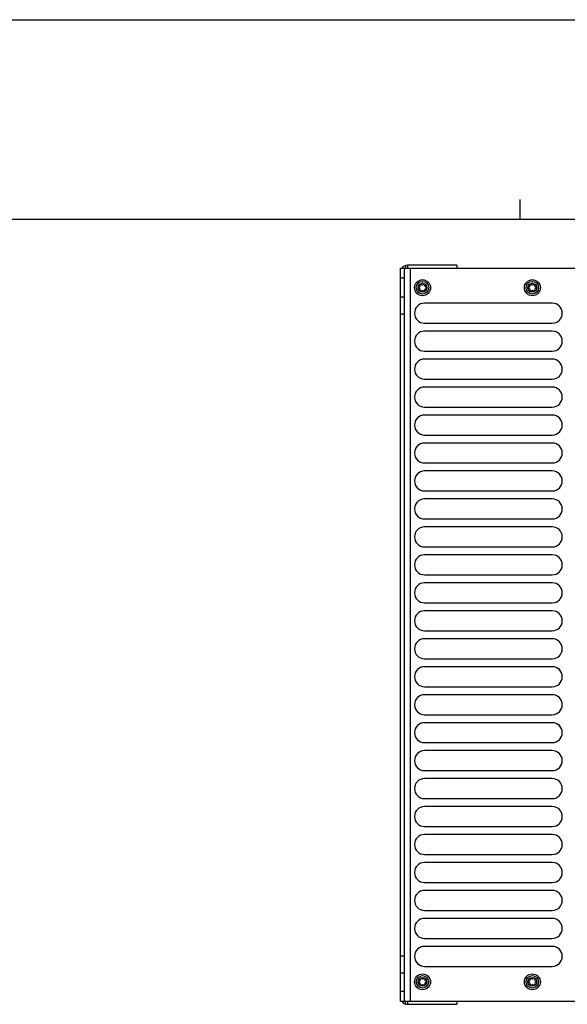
# Model space of a CAD drawing. Extents: x 0 to 594, y 0 to 420.
# Tile 38 of 126: x 160 to 215, y 321 to 420. Entities that reach past the tile are written whole.
import ezdxf

# ---------------------------------------------------------------- set-up
doc = ezdxf.new("R2010")
doc.units = 0
doc.header["$LTSCALE"] = 32.67
doc.layers.get('0').update_dxf_attribs({"linetype": 'CONTINUOUS'})

msp = doc.modelspace()

# ---------------------------------------------------------------- linework, layer by layer
at = {"color": 7, "linetype": 'CONTINUOUS'}
for p, q in [((0, 420), (594, 420)), ((573, 400), (21, 400)), ((198.534, 395.384), (198.534, 395.113)), ((198.734, 395.413), (198.734, 395.113)), ((203.686, 395.413), (198.734, 395.413)), ((203.686, 395.413), (203.686, 395.113)), ((198.034, 321.713), (198.034, 395.113)), ((198.034, 395.113), (236.534, 395.113)), ((198.434, 321.713), (198.434, 395.113)), ((199.034, 321.713), (199.034, 395.113)), ((198.434, 394.113), (198.034, 394.113)), ((198.034, 392.263), (198.434, 392.263)), ((213.234, 391.613), (200.434, 391.613)), ((198.034, 390.563), (198.434, 390.563)), ((200.434, 389.613), (213.234, 389.613)), ((213.234, 388.813), (200.434, 388.813)), ((200.434, 386.813), (213.234, 386.813)), ((213.234, 386.013), (200.434, 386.013)), ((200.434, 384.013), (213.234, 384.013)), ((213.234, 383.213), (200.434, 383.213)), ((200.434, 381.213), (213.234, 381.213)), ((213.234, 380.413), (200.434, 380.413)), ((200.434, 378.413), (213.234, 378.413)), ((213.234, 377.613), (200.434, 377.613)), ((200.434, 375.613), (213.234, 375.613)), ((213.234, 374.813), (200.434, 374.813)), ((200.434, 372.813), (213.234, 372.813)), ((213.234, 372.013), (200.434, 372.013)), ((200.434, 370.013), (213.234, 370.013)), ((213.234, 369.213), (200.434, 369.213)), ((200.434, 367.213), (213.234, 367.213)), ((213.234, 366.413), (200.434, 366.413)), ((200.434, 364.413), (213.234, 364.413)), ((213.234, 363.613), (200.434, 363.613)), ((200.434, 361.613), (213.234, 361.613)), ((213.234, 360.813), (200.434, 360.813)), ((200.434, 358.813), (213.234, 358.813)), ((213.234, 358.013), (200.434, 358.013)), ((200.434, 356.013), (213.234, 356.013)), ((213.234, 355.213), (200.434, 355.213)), ((200.434, 353.213), (213.234, 353.213)), ((213.234, 352.413), (200.434, 352.413)), ((200.434, 350.413), (213.234, 350.413)), ((213.234, 349.613), (200.434, 349.613)), ((200.434, 347.613), (213.234, 347.613)), ((213.234, 346.813), (200.434, 346.813)), ((200.434, 344.813), (213.234, 344.813)), ((213.234, 344.013), (200.434, 344.013)), ((200.434, 342.013), (213.234, 342.013)), ((213.234, 341.213), (200.434, 341.213)), ((200.434, 339.213), (213.234, 339.213)), ((213.234, 338.413), (200.434, 338.413)), ((200.434, 336.413), (213.234, 336.413)), ((213.234, 335.613), (200.434, 335.613)), ((200.434, 333.613), (213.234, 333.613)), ((213.234, 332.813), (200.434, 332.813)), ((200.434, 330.813), (213.234, 330.813)), ((213.234, 330.013), (200.434, 330.013)), ((200.434, 328.013), (213.234, 328.013)), ((213.234, 327.213), (200.434, 327.213)), ((198.034, 326.263), (198.434, 326.263)), ((198.034, 324.563), (198.434, 324.563)), ((200.434, 325.213), (213.234, 325.213)), ((198.034, 322.713), (198.434, 322.713)), ((198.034, 321.713), (236.534, 321.713)), ((198.534, 321.442), (198.534, 321.713)), ((198.734, 321.713), (198.734, 321.413)), ((198.734, 321.413), (203.686, 321.413)), ((203.686, 321.713), (203.686, 321.413))]:
    msp.add_line(p, q, dxfattribs=at)
at = {"color": 2, "linetype": 'CONTINUOUS'}
msp.add_line((210, 400), (210, 402), dxfattribs=at)
at = {"color": 7, "linetype": 'CONTINUOUS'}
for centre, radius in [((200.234, 393.163), 0.8), ((200.234, 393.163), 0.63), ((200.234, 393.163), 0.44), ((211.234, 393.163), 0.8), ((211.234, 393.163), 0.63), ((211.234, 393.163), 0.44), ((200.234, 323.663), 0.8), ((211.234, 323.663), 0.8), ((200.234, 323.663), 0.63), ((200.234, 323.663), 0.44), ((211.234, 323.663), 0.63), ((211.234, 323.663), 0.44)]:
    msp.add_circle(centre, radius, dxfattribs=at)
for centre, radius, start, end in [((198.734, 394.713), 0.7, 90, 145.14885), ((199.867, 393.375), 0.139, 283.63362, 16.36638), ((200.076, 393.437), 0.079, 43.63362, 196.36638), ((200.234, 393.587), 0.139, 223.63362, 316.36638), ((200.392, 393.437), 0.079, 343.63362, 136.36638), ((200.602, 393.375), 0.139, 163.63362, 256.36638), ((210.867, 393.375), 0.139, 283.63362, 16.36638), ((211.076, 393.437), 0.079, 43.63362, 196.36638), ((211.234, 393.587), 0.139, 223.63362, 316.36638), ((211.392, 393.437), 0.079, 343.63362, 136.36638), ((211.602, 393.375), 0.139, 163.63362, 256.36638), ((199.918, 393.163), 0.079, 103.63362, 256.36638), ((199.867, 392.951), 0.139, 343.63362, 76.36638), ((200.076, 392.889), 0.079, 163.63362, 316.36638), ((200.234, 392.739), 0.139, 43.63362, 136.36638), ((200.392, 392.889), 0.079, 223.63362, 16.36638), ((200.602, 392.951), 0.139, 103.63362, 196.36638), ((200.55, 393.163), 0.079, 283.63362, 76.36638), ((210.918, 393.163), 0.079, 103.63362, 256.36638), ((210.867, 392.951), 0.139, 343.63362, 76.36638), ((211.076, 392.889), 0.079, 163.63362, 316.36638), ((211.234, 392.739), 0.139, 43.63362, 136.36638), ((211.392, 392.889), 0.079, 223.63362, 16.36638), ((211.602, 392.951), 0.139, 103.63362, 196.36638), ((211.55, 393.163), 0.079, 283.63362, 76.36638), ((200.434, 390.613), 1, 90, 270), ((213.234, 390.613), 1, 270, 90), ((200.434, 387.813), 1, 90, 270), ((213.234, 387.813), 1, 270, 90), ((200.434, 385.013), 1, 90, 270), ((213.234, 385.013), 1, 270, 90), ((200.434, 382.213), 1, 90, 270), ((213.234, 382.213), 1, 270, 90), ((200.434, 379.413), 1, 90, 270), ((213.234, 379.413), 1, 270, 90), ((200.434, 376.613), 1, 90, 270), ((213.234, 376.613), 1, 270, 90), ((200.434, 373.813), 1, 90, 270), ((213.234, 373.813), 1, 270, 90), ((200.434, 371.013), 1, 90, 270), ((213.234, 371.013), 1, 270, 90), ((200.434, 368.213), 1, 90, 270), ((213.234, 368.213), 1, 270, 90), ((200.434, 365.413), 1, 90, 270), ((213.234, 365.413), 1, 270, 90), ((200.434, 362.613), 1, 90, 270), ((213.234, 362.613), 1, 270, 90), ((200.434, 359.813), 1, 90, 270), ((213.234, 359.813), 1, 270, 90), ((200.434, 357.013), 1, 90, 270), ((213.234, 357.013), 1, 270, 90), ((200.434, 354.213), 1, 90, 270), ((213.234, 354.213), 1, 270, 90), ((200.434, 351.413), 1, 90, 270), ((213.234, 351.413), 1, 270, 90), ((200.434, 348.613), 1, 90, 270), ((213.234, 348.613), 1, 270, 90), ((200.434, 345.813), 1, 90, 270), ((213.234, 345.813), 1, 270, 90), ((200.434, 343.013), 1, 90, 270), ((213.234, 343.013), 1, 270, 90), ((200.434, 340.213), 1, 90, 270), ((213.234, 340.213), 1, 270, 90), ((200.434, 337.413), 1, 90, 270), ((213.234, 337.413), 1, 270, 90), ((200.434, 334.613), 1, 90, 270), ((213.234, 334.613), 1, 270, 90), ((200.434, 331.813), 1, 90, 270), ((213.234, 331.813), 1, 270, 90), ((200.434, 329.013), 1, 90, 270), ((213.234, 329.013), 1, 270, 90), ((200.434, 326.213), 1, 90, 270), ((213.234, 326.213), 1, 270, 90), ((199.918, 323.663), 0.079, 103.63362, 256.36638), ((199.867, 323.875), 0.139, 283.63362, 16.36638), ((199.867, 323.451), 0.139, 343.63362, 76.36638), ((200.076, 323.937), 0.079, 43.63362, 196.36638), ((200.076, 323.389), 0.079, 163.63362, 316.36638), ((200.234, 324.087), 0.139, 223.63362, 316.36638), ((200.234, 323.239), 0.139, 43.63362, 136.36638), ((200.392, 323.937), 0.079, 343.63362, 136.36638), ((200.392, 323.389), 0.079, 223.63362, 16.36638), ((200.602, 323.875), 0.139, 163.63362, 256.36638), ((200.602, 323.451), 0.139, 103.63362, 196.36638), ((200.55, 323.663), 0.079, 283.63362, 76.36638), ((210.918, 323.663), 0.079, 103.63362, 256.36638), ((210.867, 323.875), 0.139, 283.63362, 16.36638), ((210.867, 323.451), 0.139, 343.63362, 76.36638), ((211.076, 323.937), 0.079, 43.63362, 196.36638), ((211.076, 323.389), 0.079, 163.63362, 316.36638), ((211.234, 324.087), 0.139, 223.63362, 316.36638), ((211.234, 323.239), 0.139, 43.63362, 136.36638), ((211.392, 323.937), 0.079, 343.63362, 136.36638), ((211.392, 323.389), 0.079, 223.63362, 16.36638), ((211.602, 323.875), 0.139, 163.63362, 256.36638), ((211.602, 323.451), 0.139, 103.63362, 196.36638), ((211.55, 323.663), 0.079, 283.63362, 76.36638), ((198.734, 322.113), 0.7, 214.85115, 270)]:
    msp.add_arc(centre, radius, start, end, dxfattribs=at)

doc.saveas('drawing.dxf')
